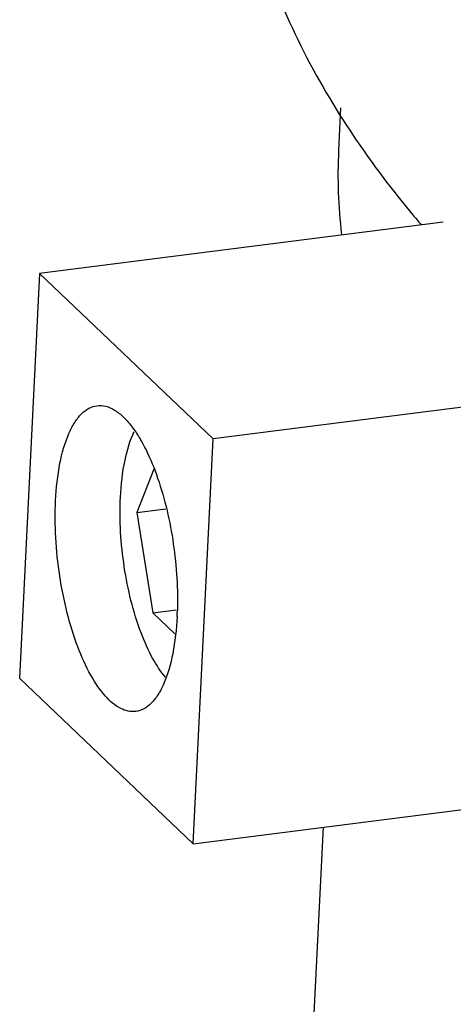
# Model space of a CAD drawing. Header units: millimetres. Extents: x -24622 to 2009, y -1603 to 2074.
# Tile 129 of 256: x -1367 to -1357, y 1082 to 1104. Entities that reach past the tile are written whole.
import ezdxf

# ---------------------------------------------------------------- set-up
doc = ezdxf.new("R2010")
doc.units = ezdxf.units.MM
doc.layers.add('02___PRT_ALL_AXES', color=7, linetype='Continuous')

msp = doc.modelspace()

# ---------------------------------------------------------------- linework, layer by layer
at = {"color": 7, "linetype": 'Continuous'}
for p, q in [((-1359.826, 1102.148), (-1359.874, 1101.173)), ((-1357.496, 1099.55), (-1366.674, 1098.385)), ((-1366.674, 1098.385), (-1367.125, 1089.192)), ((-1362.728, 1094.625), (-1366.674, 1098.385)), ((-1353.551, 1095.79), (-1362.728, 1094.625)), ((-1363.179, 1085.432), (-1362.728, 1094.625)), ((-1364.077, 1093.941), (-1364.461, 1092.952)), ((-1364.461, 1092.952), (-1363.798, 1093.036)), ((-1364.461, 1092.952), (-1364.096, 1090.679)), ((-1364.096, 1090.679), (-1363.565, 1090.746)), ((-1364.096, 1090.679), (-1363.594, 1090.201)), ((-1367.125, 1089.192), (-1363.179, 1085.432)), ((-1363.179, 1085.432), (-1354.46, 1086.539)), ((-1360.227, 1085.807), (-1362.853, 1032.24))]:
    msp.add_line(p, q, dxfattribs=at)
for centre, radius, start, end in [((-1348.464, 1100.619), 11.423, 177.2282, 186.7767), ((-1370.751, 1090.946), 7.214, 357.1952, 357.9205)]:
    msp.add_arc(centre, radius, start, end, dxfattribs=at)
for points, start_tangent, end_tangent in [([(-1366.307, 1093.225), (-1366.208, 1094.072), (-1366.006, 1094.747), (-1365.872, 1095.002), (-1365.718, 1095.195), (-1365.549, 1095.322), (-1365.367, 1095.381)], (0.048975, 0.9988), (0.992091, 0.125524)), ([(-1365.367, 1095.381), (-1365.169, 1095.368), (-1364.967, 1095.28), (-1364.763, 1095.12), (-1364.563, 1094.891)], (0.992091, 0.125524), (0.6008, -0.799399)), ([(-1364.832, 1093.305), (-1364.729, 1094.144), (-1364.518, 1094.793)], (0.048975, 0.9988), (0.437346, 0.899294)), ([(-1364.563, 1094.891), (-1364.508, 1094.816), (-1364.349, 1094.561)], (0.6008, -0.799399), (0.4905, -0.871441)), ([(-1364.349, 1094.561), (-1364.252, 1094.377), (-1363.987, 1093.737)], (0.4905, -0.871441), (0.327259, -0.944935)), ([(-1363.987, 1093.737), (-1363.631, 1092.245), (-1363.542, 1090.684)], (0.327259, -0.944935), (-0.036328, -0.99934)), ([(-1364.486, 1088.436), (-1364.827, 1088.504), (-1365.174, 1088.784), (-1365.506, 1089.26), (-1365.802, 1089.902), (-1366.042, 1090.67), (-1366.213, 1091.515), (-1366.303, 1092.385), (-1366.307, 1093.225)], (-0.992091, -0.125524), (0.048975, 0.9988)), ([(-1364.363, 1090.221), (-1364.745, 1091.718), (-1364.832, 1093.305)], (-0.355453, 0.934694), (0.048975, 0.9988)), ([(-1363.546, 1090.592), (-1363.645, 1089.745), (-1363.847, 1089.07), (-1363.981, 1088.815), (-1364.135, 1088.622), (-1364.304, 1088.495), (-1364.486, 1088.436)], (-0.048975, -0.9988), (-0.992091, -0.125524)), ([(-1363.807, 1089.213), (-1364.101, 1089.647), (-1364.363, 1090.221)], (-0.65032, 0.759661), (-0.355453, 0.934694))]:
    msp.add_spline(points, degree=3, dxfattribs=dict(at, start_tangent=start_tangent, end_tangent=end_tangent))
at = {"layer": '02___PRT_ALL_AXES', "color": 7, "linetype": 'Continuous'}
msp.add_arc((-1339.207, 1115.513), 24.694, 219.7421, 220.4628, dxfattribs=at)
for points, start_tangent, end_tangent in [([(-1362.192, 1110.041), (-1362.103, 1107.905), (-1361.626, 1105.76), (-1359.523, 1101.49)], (-0.049009, -0.998798), (0.559597, -0.828765)), ([(-1359.523, 1101.49), (-1359.215, 1101.047), (-1358.194, 1099.725)], (0.559597, -0.828765), (0.639311, -0.768948))]:
    msp.add_spline(points, degree=3, dxfattribs=dict(at, start_tangent=start_tangent, end_tangent=end_tangent))

doc.saveas('drawing.dxf')
